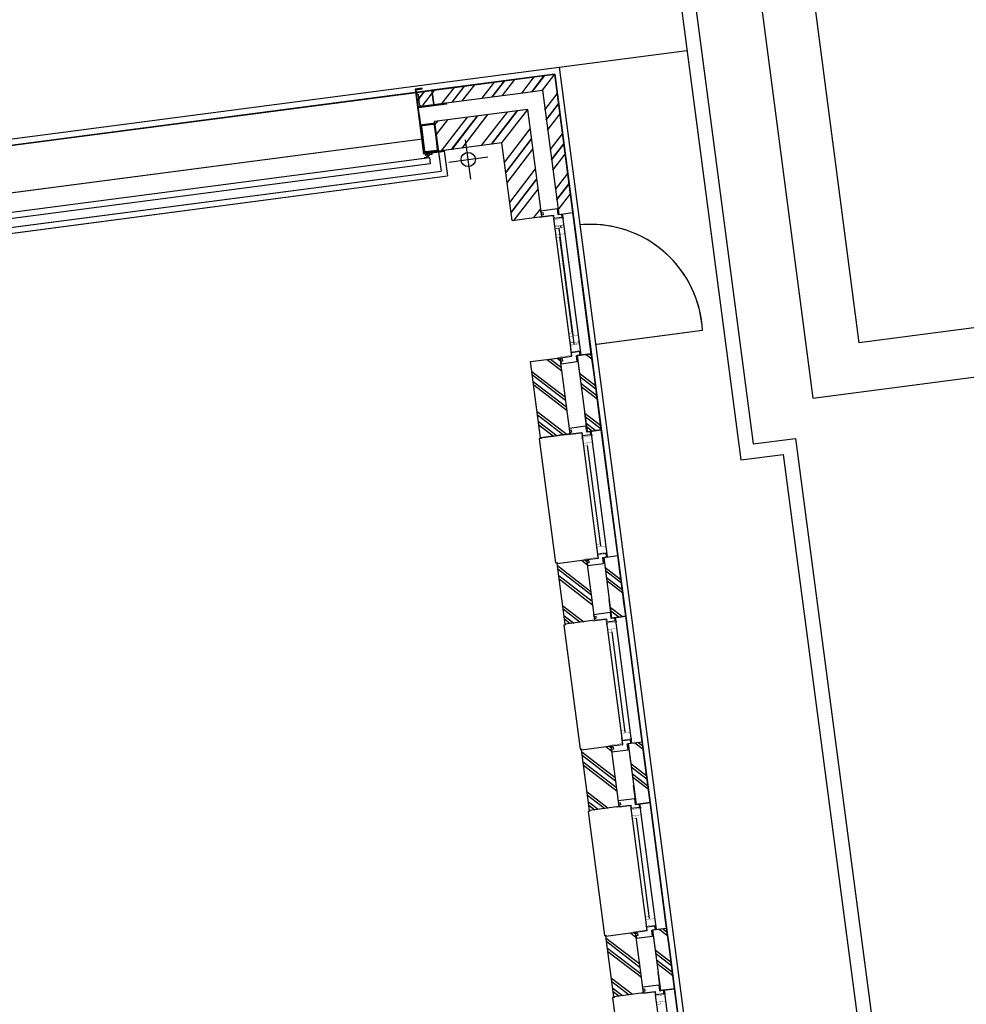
# Model space of a CAD drawing. Header units: metres. Extents: x 118125 to 118320, y 454784 to 455719.
# Tile 20 of 28: x 118279.45 to 118286.08, y 455193.17 to 455200.07. Entities that reach past the tile are written whole.
import ezdxf

# ---------------------------------------------------------------- set-up
doc = ezdxf.new("R2010")
doc.units = ezdxf.units.M
doc.header["$LTSCALE"] = 0.5
for name, color, linetype in [('_gebouwen', 7, 'Continuous'), ('_ob10', 7, 'Continuous'), ('_verharding', 7, 'Continuous'), ('ZU_N_D_EB00--F-METSELWERK~-_-----', 7, 'Continuous')]:
    doc.layers.add(name, color=color, linetype=linetype)
doc.layers.add('_hekwerk', color=7, linetype='Continuous', lineweight=50)

# ---------------------------------------------------------------- blocks, each defined once
blk = doc.blocks.new('A$C06DD79C7')
at = {"layer": 'ZU_N_D_EB00--F-METSELWERK~-_-----'}
h = blk.add_hatch(dxfattribs=at)
h.set_pattern_fill('10300013,O', color=256, scale=100000, angle=180)
h.set_pattern_definition([(315, (17649.99999999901, -26379.99999999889), (141.4213562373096, 141.4213562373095), []), (315, (17720.70999999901, -26379.99999999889), (141.4213562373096, 141.4213562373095), [])])
h.paths.add_polyline_path([(17159.999999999, -26769.99999999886), (17159.99999999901, -26869.99999999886), (18139.99999999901, -26869.99999999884), (18139.99999999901, -25889.9999999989), (18039.99999999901, -25889.9999999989), (18039.99999999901, -26649.99999999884), (18039.99999999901, -26769.99999999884)])
h = blk.add_hatch(dxfattribs=at)
h.set_pattern_fill('10300013,O', color=256, scale=100000, angle=180)
h.set_pattern_definition([(315, (17539.99999999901, -26269.99999999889), (141.4213562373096, 141.4213562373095), []), (315, (17610.70999999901, -26269.99999999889), (141.4213562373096, 141.4213562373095), [])])
h.paths.add_polyline_path([(17159.99999999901, -26649.99999999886), (17919.99999999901, -26649.99999999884), (17919.99999999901, -25989.9999999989), (17709.99999999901, -25989.9999999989), (17709.99999999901, -26439.99999999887), (17159.99999999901, -26439.99999999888)])
h = blk.add_hatch(dxfattribs=at)
h.set_pattern_fill('10300013,O', color=256, scale=100000, angle=89.99999999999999)
h.set_pattern_definition([(225, (11874.999999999, -26544.9999999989), (141.4213562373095, -141.4213562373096), []), (225, (11874.999999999, -26615.7099999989), (141.4213562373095, -141.4213562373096), [])])
h.paths.add_polyline_path([(11659.999999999, -26439.9999999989), (11659.999999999, -26649.9999999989), (12089.999999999, -26649.9999999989), (12089.999999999, -26439.9999999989)])
h = blk.add_hatch(dxfattribs=at)
h.set_pattern_fill('10300013,O', color=256, scale=100000, angle=89.99999999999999)
h.set_pattern_definition([(225, (13194.999999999, -26544.9999999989), (141.4213562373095, -141.4213562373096), []), (225, (13194.999999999, -26615.7099999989), (141.4213562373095, -141.4213562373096), [])])
h.paths.add_polyline_path([(12979.999999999, -26439.9999999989), (12979.999999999, -26649.9999999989), (13409.99999999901, -26649.9999999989), (13409.99999999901, -26439.9999999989)])
h = blk.add_hatch(dxfattribs=at)
h.set_pattern_fill('10300013,O', color=256, scale=100000, angle=89.99999999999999)
h.set_pattern_definition([(225, (14514.99999999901, -26544.9999999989), (141.4213562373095, -141.4213562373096), []), (225, (14514.99999999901, -26615.7099999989), (141.4213562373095, -141.4213562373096), [])])
h.paths.add_polyline_path([(14299.99999999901, -26439.9999999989), (14299.99999999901, -26649.9999999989), (14729.99999999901, -26649.9999999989), (14729.99999999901, -26439.9999999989)])
h = blk.add_hatch(dxfattribs=at)
h.set_pattern_fill('10300013,O', color=256, scale=100000, angle=90.00000000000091)
h.set_pattern_definition([(225.0000000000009, (15889.99999999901, -26544.9999999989), (141.4213562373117, -141.4213562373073), []), (225.0000000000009, (15889.99999999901, -26615.7099999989), (141.4213562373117, -141.4213562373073), [])])
h.paths.add_polyline_path([(15619.99999999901, -26439.9999999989), (15619.99999999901, -26649.9999999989), (16159.99999999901, -26649.99999999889), (16159.99999999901, -26439.99999999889)])
h = blk.add_hatch(dxfattribs=at)
h.set_pattern_fill('10300013,O', color=256, scale=100000, angle=270)
h.set_pattern_definition([(44.9999999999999, (11874.999999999, -26819.9999999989), (-141.4213562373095, 141.4213562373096), []), (44.9999999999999, (11874.999999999, -26749.2899999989), (-141.4213562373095, 141.4213562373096), [])])
h.paths.add_polyline_path([(11659.999999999, -26769.9999999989), (11659.999999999, -26869.9999999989), (12089.999999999, -26869.9999999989), (12089.999999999, -26769.9999999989)])
h = blk.add_hatch(dxfattribs=at)
h.set_pattern_fill('10300013,O', color=256, scale=100000, angle=270)
h.set_pattern_definition([(44.9999999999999, (13194.999999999, -26819.9999999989), (-141.4213562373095, 141.4213562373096), []), (44.9999999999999, (13194.999999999, -26749.2899999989), (-141.4213562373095, 141.4213562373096), [])])
h.paths.add_polyline_path([(12979.999999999, -26769.9999999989), (12979.999999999, -26869.9999999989), (13409.99999999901, -26869.9999999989), (13409.99999999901, -26769.9999999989)])
h = blk.add_hatch(dxfattribs=at)
h.set_pattern_fill('10300013,O', color=256, scale=100000, angle=89.99999999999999)
h.set_pattern_definition([(225, (14514.99999999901, -26819.9999999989), (141.4213562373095, -141.4213562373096), []), (225, (14514.99999999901, -26890.7099999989), (141.4213562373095, -141.4213562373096), [])])
h.paths.add_polyline_path([(14299.99999999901, -26769.9999999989), (14299.99999999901, -26869.9999999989), (14729.99999999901, -26869.9999999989), (14729.99999999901, -26769.9999999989)])
h = blk.add_hatch(dxfattribs=at)
h.set_pattern_fill('10300013,O', color=256, scale=100000, angle=90.00000000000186)
h.set_pattern_definition([(225.0000000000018, (15889.99999999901, -26819.99999999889), (141.4213562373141, -141.4213562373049), []), (225.0000000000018, (15889.99999999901, -26890.70999999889), (141.4213562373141, -141.4213562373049), [])])
h.paths.add_polyline_path([(15619.99999999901, -26769.9999999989), (15619.99999999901, -26869.9999999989), (16159.99999999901, -26869.99999999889), (16159.999999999, -26769.99999999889)])
for p, q in [((17528.99992117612, -21669.99999999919), (17528.99992117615, -26029.9999999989)), ((17568.99992117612, -21709.99999999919), (17568.99992117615, -25989.9999999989)), ((17809.99992014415, -21800.00000111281), (17809.99992014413, -25889.9999999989)), ((18139.99999999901, -21809.99999999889), (18139.99999999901, -25889.9999999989)), ((17979.99999999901, -25889.9999999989), (17709.99999999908, -25889.9999999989)), ((18039.99999999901, -25889.9999999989), (18139.99999999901, -25889.9999999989)), ((18139.99999999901, -25889.9999999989), (18139.99999999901, -26869.99999999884)), ((17703.99999999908, -25989.9999999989), (17568.99992117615, -25989.9999999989)), ((17703.99999999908, -25989.9999999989), (17703.99999999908, -26029.9999999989)), ((17709.99999999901, -26439.99999999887), (17709.99999999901, -25989.9999999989)), ((17709.99999999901, -25989.9999999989), (17919.99999999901, -25989.9999999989)), ((17703.99999999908, -26029.9999999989), (17528.99992117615, -26029.9999999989)), ((17625.00000058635, -26051.53793978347), (17625.00000058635, -26328.46206021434)), ((17486.53794037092, -26189.9999999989), (17763.46206080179, -26189.9999999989)), ((11659.999999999, -26649.9999999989), (11659.999999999, -26439.9999999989)), ((11659.999999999, -26439.9999999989), (12089.999999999, -26439.9999999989)), ((12089.999999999, -26439.9999999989), (12089.999999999, -26649.9999999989)), ((12979.999999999, -26439.9999999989), (13409.99999999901, -26439.9999999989)), ((12979.999999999, -26649.9999999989), (12979.999999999, -26439.9999999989)), ((12979.999999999, -26439.9999999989), (13409.99999999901, -26439.9999999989)), ((13409.99999999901, -26439.9999999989), (13409.99999999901, -26649.9999999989)), ((14299.99999999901, -26439.9999999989), (14729.99999999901, -26439.9999999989)), ((14299.99999999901, -26649.9999999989), (14299.99999999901, -26439.9999999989)), ((14299.99999999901, -26439.9999999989), (14729.99999999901, -26439.9999999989)), ((14729.99999999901, -26439.9999999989), (14729.99999999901, -26649.9999999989)), ((15619.99999999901, -26649.9999999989), (15619.99999999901, -26439.9999999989)), ((15619.99999999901, -26439.9999999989), (15619.99999999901, -26649.9999999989)), ((15619.99999999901, -26649.9999999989), (15619.99999999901, -26439.9999999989)), ((15619.99999999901, -26439.9999999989), (16159.99999999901, -26439.99999999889)), ((16159.99999999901, -26439.99999999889), (16159.99999999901, -26649.99999999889)), ((17159.99999999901, -26439.99999999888), (17709.99999999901, -26439.99999999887)), ((17159.99999999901, -26439.99999999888), (17159.99999999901, -26649.99999999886)), ((11659.999999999, -26649.9999999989), (12089.999999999, -26649.9999999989)), ((11660.00000007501, -26650.00000037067), (11660.00000007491, -26732.52698366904)), ((11669.99999983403, -26649.9999997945), (11660.00000007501, -26649.99999979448)), ((11669.9999998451, -26662.79973472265), (11669.99999983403, -26649.9999997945)), ((12079.99999984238, -26662.79973472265), (12079.99999985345, -26649.9999997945)), ((12079.99999985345, -26649.9999997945), (12089.99999961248, -26649.99999979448)), ((12089.99999961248, -26650.00000037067), (12089.99999961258, -26732.52698366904)), ((12979.999999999, -26649.9999999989), (13409.99999999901, -26649.9999999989)), ((12980.00000007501, -26650.00000037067), (12980.00000007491, -26732.52698366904)), ((12989.99999983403, -26649.9999997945), (12980.00000007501, -26649.99999979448)), ((12989.9999998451, -26662.79973472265), (12989.99999983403, -26649.9999997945)), ((13400.00000012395, -26662.79973472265), (13400.00000013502, -26649.9999997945)), ((13400.00000013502, -26649.9999997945), (13409.99999989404, -26649.99999979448)), ((13409.99999989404, -26650.00000037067), (13409.99999989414, -26732.52698366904)), ((14299.99999999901, -26649.9999999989), (14729.99999999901, -26649.9999999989)), ((14300.00000035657, -26650.00000037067), (14300.00000035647, -26732.52698366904)), ((14310.00000011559, -26649.9999997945), (14300.00000035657, -26649.99999979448)), ((14310.00000012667, -26662.79973472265), (14310.00000011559, -26649.9999997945)), ((14720.00000012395, -26662.79973472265), (14720.00000013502, -26649.9999997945)), ((14720.00000013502, -26649.9999997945), (14729.99999989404, -26649.99999979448)), ((14729.99999989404, -26650.00000037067), (14729.99999989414, -26732.52698366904)), ((15619.99999999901, -26649.9999999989), (16159.99999999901, -26649.99999999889)), ((15620.00000035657, -26650.00000037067), (15620.00000035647, -26732.52698366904)), ((15630.00000011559, -26649.9999997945), (15620.00000035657, -26649.99999979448)), ((15630.00000012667, -26662.79973472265), (15630.00000011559, -26649.9999997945)), ((16150.00000012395, -26662.79973472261), (16150.00000013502, -26649.99999979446)), ((16150.00000013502, -26649.99999979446), (16159.99999989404, -26649.99999979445)), ((16159.99999989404, -26650.00000037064), (16159.99999989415, -26732.52698366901)), ((17160.00000011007, -26650.00000037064), (17160.00000010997, -26732.52698366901)), ((17169.99999986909, -26649.99999979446), (17160.00000011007, -26649.99999979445)), ((17169.99999988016, -26662.79973472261), (17169.99999986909, -26649.99999979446)), ((10794.99999971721, -26732.52698366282), (11634.99999994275, -26732.52698366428)), ((11660.00000007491, -26732.5269836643), (11634.99999984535, -26732.52698366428)), ((12089.99999961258, -26732.5269836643), (12114.99999984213, -26732.52698366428)), ((12114.99999971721, -26732.52698366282), (12954.99999994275, -26732.52698366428)), ((12882.78969378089, -26757.82646202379), (12173.75454051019, -26757.8264620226)), ((12980.00000007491, -26732.5269836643), (12954.99999984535, -26732.52698366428)), ((13409.99999989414, -26732.5269836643), (13435.0000001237, -26732.52698366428)), ((13434.99999999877, -26732.52698366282), (14275.00000022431, -26732.52698366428)), ((14202.78969406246, -26757.82646202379), (13493.75454079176, -26757.8264620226)), ((14300.00000035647, -26732.5269836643), (14275.00000012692, -26732.52698366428)), ((14729.99999989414, -26732.5269836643), (14755.0000001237, -26732.52698366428)), ((14754.99999999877, -26732.52698366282), (15595.00000022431, -26732.52698366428)), ((15522.78969406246, -26757.82646202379), (14813.75454079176, -26757.8264620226)), ((15620.00000035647, -26732.5269836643), (15595.00000012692, -26732.52698366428)), ((16159.99999989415, -26732.52698366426), (16185.0000001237, -26732.52698366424)), ((16185.00000007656, -26732.52145192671), (17134.99999996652, -26732.5214518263)), ((16184.99999999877, -26732.52698366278), (17134.99999997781, -26732.52698366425)), ((17062.78969381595, -26757.82646202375), (16243.75454079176, -26757.82646202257)), ((16244.09745437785, -26732.52145192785), (16256.36617213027, -26732.52145192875)), ((17000.0182480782, -26757.82093018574), (16306.52598659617, -26757.82093028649)), ((16319.98175196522, -26757.82093028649), (17000.0182480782, -26757.82093018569)), ((17160.00000010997, -26732.52698366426), (17134.99999988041, -26732.52698366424)), ((10769.99999971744, -26797.52145237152), (11659.99999994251, -26797.52145237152)), ((11638.67399136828, -26797.52145191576), (11626.40527361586, -26797.5214519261)), ((11659.999999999, -26869.9999999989), (11659.999999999, -26769.9999999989)), ((12089.999999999, -26769.9999999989), (11659.999999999, -26769.9999999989)), ((11659.99999992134, -26769.9999999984), (11791.02179904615, -26769.99999989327)), ((11659.99999992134, -26769.9999999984), (11659.999999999, -26869.9999999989)), ((12089.99999971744, -26770.00000047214), (11958.97820059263, -26770.00000046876)), ((12089.999999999, -26769.9999999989), (12089.999999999, -26869.9999999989)), ((12089.99999971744, -26770.00000047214), (12089.99999971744, -26870.00000047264)), ((12089.99999971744, -26797.52145237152), (12979.99999994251, -26797.52145237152)), ((12111.32600831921, -26797.52145191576), (12123.59472607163, -26797.5214519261)), ((12958.67399136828, -26797.52145191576), (12946.40527361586, -26797.5214519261)), ((12979.999999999, -26869.9999999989), (12979.999999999, -26769.9999999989)), ((13409.99999999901, -26769.9999999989), (12979.999999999, -26769.9999999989)), ((12979.99999992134, -26769.9999999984), (13111.02179904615, -26769.99999989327)), ((12979.99999992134, -26769.9999999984), (12979.999999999, -26869.9999999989)), ((13409.99999999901, -26770.00000047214), (13278.9782008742, -26770.00000046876)), ((13409.99999999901, -26769.9999999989), (13409.99999999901, -26869.9999999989)), ((13409.99999999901, -26770.00000047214), (13409.99999999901, -26870.00000047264)), ((13409.99999999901, -26797.52145237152), (14300.00000022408, -26797.52145237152)), ((13431.32600860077, -26797.52145191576), (13443.59472635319, -26797.5214519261)), ((14278.67399164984, -26797.52145191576), (14266.40527389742, -26797.5214519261)), ((14299.99999999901, -26869.9999999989), (14299.99999999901, -26769.9999999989)), ((14729.99999999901, -26769.9999999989), (14299.99999999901, -26769.9999999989)), ((14300.00000020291, -26769.9999999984), (14431.02179932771, -26769.99999989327)), ((14300.00000020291, -26769.9999999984), (14300.00000028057, -26869.9999999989)), ((14729.99999999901, -26770.00000047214), (14598.9782008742, -26770.00000046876)), ((14729.99999999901, -26769.9999999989), (14729.99999999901, -26869.9999999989)), ((14729.99999999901, -26770.00000047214), (14729.99999999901, -26870.00000047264)), ((14729.99999999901, -26797.52145237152), (15620.00000022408, -26797.52145237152)), ((14751.32600860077, -26797.52145191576), (14763.59472635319, -26797.5214519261)), ((15598.67399164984, -26797.52145191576), (15586.40527389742, -26797.5214519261)), ((15619.99999999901, -26869.9999999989), (15619.99999999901, -26769.9999999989)), ((15619.99999999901, -26769.9999999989), (15619.99999999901, -26869.9999999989)), ((15619.99999999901, -26869.9999999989), (15619.99999999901, -26769.9999999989)), ((16159.99999999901, -26769.99999999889), (15619.99999999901, -26769.9999999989)), ((15620.00000020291, -26769.9999999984), (15751.02179932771, -26769.99999989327)), ((15620.00000020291, -26769.9999999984), (15620.00000028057, -26869.9999999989)), ((16159.99999999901, -26770.0000004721), (16028.9782008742, -26770.00000046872)), ((16159.99999999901, -26869.99999999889), (16159.999999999, -26769.99999999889)), ((16159.99999999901, -26770.0000004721), (16159.99999999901, -26870.0000004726)), ((16160.00000007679, -26797.51592063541), (17159.99999996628, -26797.51592053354)), ((16159.99999999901, -26797.52145237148), (17159.99999997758, -26797.52145237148)), ((16181.32600860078, -26797.52145191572), (16193.5947263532, -26797.52145192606)), ((16244.09745437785, -26797.51592063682), (16256.36617213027, -26797.51592063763)), ((17075.90254566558, -26772.51592053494), (17063.63382791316, -26772.51592053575)), ((17138.67399140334, -26797.52145191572), (17126.40527365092, -26797.52145192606)), ((17159.99999999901, -26769.99999999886), (17159.99999999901, -26869.99999999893)), ((17159.9999999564, -26769.99999999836), (17181.02179932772, -26769.99999989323)), ((17159.9999999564, -26769.99999999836), (17160.00000003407, -26869.99999999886)), ((12089.999999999, -26869.9999999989), (11659.999999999, -26869.9999999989)), ((11659.999999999, -26869.9999999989), (11791.02179912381, -26869.99999989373)), ((12089.99999971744, -26870.00000047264), (11958.97820059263, -26870.00000046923)), ((13409.99999999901, -26869.9999999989), (12979.999999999, -26869.9999999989)), ((12979.999999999, -26869.9999999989), (13111.02179912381, -26869.99999989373)), ((13409.99999999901, -26870.00000047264), (13278.9782008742, -26870.00000046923)), ((14729.99999999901, -26869.9999999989), (14299.99999999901, -26869.9999999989)), ((14300.00000028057, -26869.9999999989), (14431.02179940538, -26869.99999989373)), ((14729.99999999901, -26870.00000047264), (14598.9782008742, -26870.00000046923)), ((16159.99999999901, -26869.99999999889), (15619.99999999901, -26869.9999999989)), ((15620.00000028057, -26869.9999999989), (15751.02179940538, -26869.99999989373)), ((16159.99999999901, -26870.0000004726), (16028.9782008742, -26870.00000046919)), ((18139.99999999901, -26869.99999999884), (17159.99999999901, -26869.99999999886)), ((17160.00000003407, -26869.99999999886), (17181.02179940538, -26869.9999998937)), ((16219.99999999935, -27665.4538770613), (16219.99999999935, -26915.40861588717))]:
    blk.add_line(p, q, dxfattribs=at)
for points in [[(17629.99992014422, -25921.48927002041), (17629.99992014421, -21769.70462589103), (17674.99992014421, -21769.70462589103), (17674.99992014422, -25921.48927002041)], [(17693.99999999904, -25944.49999999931), (17703.99999999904, -25944.49999999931), (17703.99999999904, -25894.49999999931), (17693.99999999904, -25894.49999999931)], [(17695.99999999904, -25942.49999999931), (17701.99999999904, -25942.49999999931), (17701.99999999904, -25896.49999999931), (17695.99999999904, -25896.49999999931)]]:
    blk.add_lwpolyline(points, close=True, dxfattribs=at)
for points in [[(18039.99999999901, -25889.9999999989), (18039.99999999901, -26649.99999999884), (18039.99999999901, -26769.99999999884), (17159.99999999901, -26769.99999999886)], [(17159.99999999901, -26649.99999999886), (17919.99999999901, -26649.99999999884), (17919.99999999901, -25989.9999999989)], [(11655.00000051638, -26444.99999954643), (11655.00000068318, -26429.9999999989), (10775.00000074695, -26429.9999999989), (10775.00000074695, -26444.9999999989)], [(12975.00000051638, -26444.99999954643), (12975.00000068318, -26429.9999999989), (12095.00000074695, -26429.9999999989), (12095.00000074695, -26444.9999999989)], [(14295.00000079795, -26444.99999954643), (14295.00000096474, -26429.9999999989), (13415.00000102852, -26429.9999999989), (13415.00000102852, -26444.9999999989)], [(15615.00000079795, -26444.99999954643), (15615.00000096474, -26429.9999999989), (14735.00000102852, -26429.9999999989), (14735.00000102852, -26444.9999999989)], [(11669.9999998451, -26662.79973472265), (11684.9999998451, -26662.79973472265), (11684.99999984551, -26650.00000036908), (11701.9999998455, -26650.0000003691), (11701.99999984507, -26764.00000036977), (11659.99999984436, -26764.00000036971), (11659.99999984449, -26790.00000036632), (11634.99999984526, -26790.00000036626), (11634.99999984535, -26732.52698366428)], [(12079.99999984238, -26662.79973472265), (12064.99999984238, -26662.79973472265), (12064.99999984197, -26650.00000036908), (12047.99999984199, -26650.0000003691), (12047.99999984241, -26764.00000036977), (12089.99999984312, -26764.00000036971), (12089.99999984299, -26790.00000036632), (12114.99999984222, -26790.00000036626), (12114.99999984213, -26732.52698366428)], [(12989.9999998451, -26662.79973472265), (13004.9999998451, -26662.79973472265), (13004.99999984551, -26650.00000036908), (13021.9999998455, -26650.0000003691), (13021.99999984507, -26764.00000036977), (12979.99999984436, -26764.00000036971), (12979.99999984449, -26790.00000036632), (12954.99999984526, -26790.00000036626), (12954.99999984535, -26732.52698366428)], [(13400.00000012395, -26662.79973472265), (13385.00000012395, -26662.79973472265), (13385.00000012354, -26650.00000036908), (13368.00000012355, -26650.0000003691), (13368.00000012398, -26764.00000036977), (13410.00000012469, -26764.00000036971), (13410.00000012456, -26790.00000036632), (13435.00000012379, -26790.00000036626), (13435.0000001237, -26732.52698366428)], [(14310.00000012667, -26662.79973472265), (14325.00000012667, -26662.79973472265), (14325.00000012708, -26650.00000036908), (14342.00000012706, -26650.0000003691), (14342.00000012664, -26764.00000036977), (14300.00000012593, -26764.00000036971), (14300.00000012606, -26790.00000036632), (14275.00000012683, -26790.00000036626), (14275.00000012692, -26732.52698366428)], [(14720.00000012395, -26662.79973472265), (14705.00000012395, -26662.79973472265), (14705.00000012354, -26650.00000036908), (14688.00000012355, -26650.0000003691), (14688.00000012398, -26764.00000036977), (14730.00000012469, -26764.00000036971), (14730.00000012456, -26790.00000036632), (14755.00000012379, -26790.00000036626), (14755.0000001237, -26732.52698366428)], [(15630.00000012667, -26662.79973472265), (15645.00000012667, -26662.79973472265), (15645.00000012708, -26650.00000036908), (15662.00000012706, -26650.0000003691), (15662.00000012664, -26764.00000036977), (15620.00000012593, -26764.00000036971), (15620.00000012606, -26790.00000036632), (15595.00000012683, -26790.00000036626), (15595.00000012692, -26732.52698366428)], [(16150.00000012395, -26662.79973472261), (16135.00000012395, -26662.79973472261), (16135.00000012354, -26650.00000036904), (16118.00000012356, -26650.00000036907), (16118.00000012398, -26764.00000036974), (16160.00000012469, -26764.00000036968), (16160.00000012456, -26790.00000036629), (16185.00000012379, -26790.00000036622), (16185.0000001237, -26732.52698366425)], [(17169.99999988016, -26662.79973472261), (17184.99999988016, -26662.79973472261), (17184.99999988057, -26650.00000036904), (17201.99999988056, -26650.00000036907), (17201.99999988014, -26764.00000036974), (17159.99999987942, -26764.00000036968), (17159.99999987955, -26790.00000036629), (17134.99999988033, -26790.00000036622), (17134.99999988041, -26732.52698366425)]]:
    blk.add_lwpolyline(points, dxfattribs=at)
at = {"layer": 'ZU_N_D_EB00--F-METSELWERK~-_-----', "flags": 128}
blk.add_lwpolyline([(18157.99999999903, -25889.99999999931), (18157.99999999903, -25933.99999999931), (18163.99999999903, -25933.99999999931), (18163.99999999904, -25883.99999999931), (17703.99999999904, -25883.99999999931), (17703.99999999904, -26033.99999999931), (17709.99999999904, -26033.99999999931), (17709.99999999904, -25889.99999999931)], close=True, dxfattribs=at)
for points in [[(17809.99999999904, -25989.99999999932), (17722.59999999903, -25989.99999999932, -0.4142135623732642), (17709.99999999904, -25977.39999999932), (17709.99999999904, -25902.59999999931, -0.4142135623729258), (17722.59999999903, -25889.99999999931), (17897.39999999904, -25889.99999999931, -0.4142135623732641), (17909.99999999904, -25902.59999999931), (17909.99999999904, -25977.39999999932, -0.4142135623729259), (17897.39999999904, -25989.99999999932)], [(17809.99999999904, -25983.69999999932), (17722.59999999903, -25983.69999999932, -0.4142135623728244), (17716.29999999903, -25977.39999999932), (17716.29999999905, -25902.59999999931, -0.414213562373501), (17722.59999999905, -25896.2999999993), (17897.39999999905, -25896.29999999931, -0.4142135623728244), (17903.69999999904, -25902.5999999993), (17903.69999999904, -25977.39999999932, -0.414213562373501), (17897.39999999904, -25983.69999999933)], [(18129.99999999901, -25889.99999999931), (18129.99999999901, -25892.49999999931, -0.414213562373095), (18122.49999999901, -25899.99999999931), (18054.99999999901, -25899.99999999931, 0.4142135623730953), (18039.99999999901, -25914.99999999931), (18039.99999999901, -26082.49999999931, -0.414213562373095), (18032.49999999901, -26089.99999999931), (18029.99999999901, -26089.99999999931), (18029.99999999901, -25889.99999999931)]]:
    blk.add_lwpolyline(points, format="xyb", close=True, dxfattribs=at)
at = {"layer": 'ZU_N_D_EB00--F-METSELWERK~-_-----', "const_width": 2}
for points in [[(11654.34430374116, -26629.9999998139), (11654.34430381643, -26727.06750700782), (11609.34430381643, -26727.06750703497)], [(12095.65569594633, -26629.9999998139), (12095.65569587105, -26727.06750700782), (12140.65569587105, -26727.06750703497)], [(12974.34430374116, -26629.9999998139), (12974.34430381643, -26727.06750700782), (12929.34430381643, -26727.06750703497)], [(13415.65569622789, -26629.9999998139), (13415.65569615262, -26727.06750700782), (13460.65569615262, -26727.06750703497)], [(14294.34430402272, -26629.9999998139), (14294.344304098, -26727.06750700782), (14249.344304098, -26727.06750703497)], [(14735.65569622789, -26629.9999998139), (14735.65569615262, -26727.06750700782), (14780.65569615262, -26727.06750703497)], [(15614.34430402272, -26629.9999998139), (15614.344304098, -26727.06750700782), (15569.344304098, -26727.06750703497)], [(16165.6556962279, -26629.99999981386), (16165.65569615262, -26727.06750700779), (16210.65569615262, -26727.06750703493)], [(17154.34430377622, -26629.99999981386), (17154.3443038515, -26727.06750700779), (17109.3443038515, -26727.06750703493)], [(11636.38341618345, -26797.52145192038), (11562.7896937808, -26797.5214519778), (11582.7896937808, -26797.5214519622), (11582.78969373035, -26732.5214519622)], [(11582.78969373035, -26732.5214519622), (11562.78969373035, -26732.5214519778), (11562.78969375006, -26757.8264616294), (11582.78969375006, -26757.82646161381)], [(11582.78969373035, -26732.52145196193), (11615.82271369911, -26732.52145193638), (11615.82271369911, -26732.52145193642)], [(11614.81908909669, -26732.5214519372), (11628.21942554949, -26732.52145192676), (11628.21942559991, -26797.52145192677), (11640.99087132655, -26797.52145191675)], [(12135.1809105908, -26732.5214519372), (12121.78057413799, -26732.52145192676), (12121.78057408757, -26797.52145192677), (12109.00912836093, -26797.52145191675)], [(12113.61658350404, -26797.52145192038), (12187.21030590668, -26797.5214519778), (12167.21030590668, -26797.5214519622), (12167.21030595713, -26732.5214519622)], [(12167.21030595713, -26732.52145196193), (12134.17728598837, -26732.52145193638), (12134.17728598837, -26732.52145193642)], [(12167.21030595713, -26732.5214519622), (12187.21030595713, -26732.5214519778), (12187.21030593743, -26757.8264616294), (12167.21030593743, -26757.82646161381)], [(12956.38341618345, -26797.52145192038), (12882.7896937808, -26797.5214519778), (12902.7896937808, -26797.5214519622), (12902.78969373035, -26732.5214519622)], [(12902.78969373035, -26732.5214519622), (12882.78969373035, -26732.5214519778), (12882.78969375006, -26757.8264616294), (12902.78969375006, -26757.82646161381)], [(12902.78969373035, -26732.52145196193), (12935.82271369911, -26732.52145193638), (12935.82271369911, -26732.52145193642)], [(12934.81908909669, -26732.5214519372), (12948.21942554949, -26732.52145192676), (12948.21942559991, -26797.52145192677), (12960.99087132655, -26797.52145191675)], [(13455.18091087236, -26732.5214519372), (13441.78057441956, -26732.52145192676), (13441.78057436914, -26797.52145192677), (13429.0091286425, -26797.52145191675)], [(13433.6165837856, -26797.52145192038), (13507.21030618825, -26797.5214519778), (13487.21030618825, -26797.5214519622), (13487.2103062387, -26732.5214519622)], [(13487.2103062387, -26732.52145196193), (13454.17728626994, -26732.52145193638), (13454.17728626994, -26732.52145193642)], [(13487.2103062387, -26732.5214519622), (13507.2103062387, -26732.5214519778), (13507.21030621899, -26757.8264616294), (13487.21030621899, -26757.82646161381)], [(14276.38341646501, -26797.52145192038), (14202.78969406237, -26797.5214519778), (14222.78969406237, -26797.5214519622), (14222.78969401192, -26732.5214519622)], [(14222.78969401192, -26732.5214519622), (14202.78969401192, -26732.5214519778), (14202.78969403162, -26757.8264616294), (14222.78969403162, -26757.82646161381)], [(14222.78969401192, -26732.52145196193), (14255.82271398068, -26732.52145193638), (14255.82271398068, -26732.52145193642)], [(14254.81908937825, -26732.5214519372), (14268.21942583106, -26732.52145192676), (14268.21942588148, -26797.52145192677), (14280.99087160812, -26797.52145191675)], [(14775.18091087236, -26732.5214519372), (14761.78057441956, -26732.52145192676), (14761.78057436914, -26797.52145192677), (14749.0091286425, -26797.52145191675)], [(14753.6165837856, -26797.52145192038), (14827.21030618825, -26797.5214519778), (14807.21030618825, -26797.5214519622), (14807.2103062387, -26732.5214519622)], [(14807.2103062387, -26732.52145196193), (14774.17728626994, -26732.52145193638), (14774.17728626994, -26732.52145193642)], [(14807.2103062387, -26732.5214519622), (14827.2103062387, -26732.5214519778), (14827.21030621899, -26757.8264616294), (14807.21030621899, -26757.82646161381)], [(15596.38341646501, -26797.52145192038), (15522.78969406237, -26797.5214519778), (15542.78969406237, -26797.5214519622), (15542.78969401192, -26732.5214519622)], [(15542.78969401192, -26732.5214519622), (15522.78969401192, -26732.5214519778), (15522.78969403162, -26757.8264616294), (15542.78969403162, -26757.82646161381)], [(15542.78969401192, -26732.52145196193), (15575.82271398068, -26732.52145193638), (15575.82271398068, -26732.52145193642)], [(15574.81908937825, -26732.5214519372), (15588.21942583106, -26732.52145192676), (15588.21942588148, -26797.52145192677), (15600.99087160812, -26797.52145191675)], [(16174.78057441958, -26797.51592063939), (16242.7693559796, -26797.51592063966), (16241.78057441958, -26797.5159206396), (16241.78057441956, -26732.5159206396), (16191.78057441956, -26732.51592063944), (16191.78057441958, -26797.51592063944), (16174.78057441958, -26797.51592063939)], [(16205.18091087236, -26732.52145193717), (16191.78057441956, -26732.52145192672), (16191.78057436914, -26797.52145192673), (16179.0091286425, -26797.52145191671)], [(16183.61658378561, -26797.52145192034), (16257.21030618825, -26797.52145197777), (16237.21030618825, -26797.52145196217), (16237.2103062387, -26732.52145196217)], [(16237.2103062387, -26732.5214519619), (16204.17728626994, -26732.52145193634), (16204.17728626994, -26732.52145193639)], [(16237.2103062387, -26732.52145196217), (16257.2103062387, -26732.52145197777), (16257.210306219, -26757.82646162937), (16237.210306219, -26757.82646161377)], [(16241.78057441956, -26732.5159206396), (16261.78057441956, -26732.51592063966)], [(16267.95235659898, -26739.92002707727), (16254.55202014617, -26739.92002707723), (16254.55202014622, -26797.51592063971), (16245.9838613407, -26797.51592063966)], [(16246.38802956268, -26797.51592063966), (16319.98175196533, -26797.51592063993), (16299.98175196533, -26797.51592063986), (16299.9817519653, -26732.51592063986)], [(16299.9817519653, -26732.51592063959), (16266.94873199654, -26732.51592063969), (16266.94873199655, -26739.92002707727)], [(16299.9817519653, -26732.51592063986), (16319.9817519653, -26732.51592063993), (16319.98175196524, -26757.82093029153), (16299.98175196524, -26757.82093029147)], [(17073.61197048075, -26797.51592053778), (17000.01824807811, -26797.51592053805), (17020.01824807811, -26797.51592053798), (17020.01824807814, -26732.51592053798)], [(17020.01824807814, -26732.51592053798), (17000.01824807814, -26732.51592053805), (17000.0182480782, -26757.82093018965), (17020.0182480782, -26757.82093018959)], [(17020.01824807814, -26732.51592053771), (17053.0512680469, -26732.51592053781), (17053.05126804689, -26739.92002697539)], [(17052.04764344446, -26739.92002697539), (17065.44797989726, -26739.92002697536), (17065.44797989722, -26797.51592053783), (17074.01613870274, -26797.51592053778)], [(17078.21942562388, -26732.51592053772), (17058.21942562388, -26732.51592053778)], [(17136.38341621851, -26797.52145192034), (17062.78969381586, -26797.52145197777), (17082.78969381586, -26797.52145196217), (17082.78969376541, -26732.52145196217)], [(17082.78969376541, -26732.52145196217), (17062.78969376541, -26732.52145197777), (17062.78969378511, -26757.82646162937), (17082.78969378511, -26757.82646161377)], [(17145.21942562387, -26797.51592053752), (17077.23064406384, -26797.51592053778), (17078.21942562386, -26797.51592053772), (17078.21942562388, -26732.51592053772), (17128.21942562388, -26732.51592053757), (17128.21942562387, -26797.51592053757), (17145.21942562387, -26797.51592053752)], [(17082.78969376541, -26732.5214519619), (17115.82271373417, -26732.52145193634), (17115.82271373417, -26732.52145193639)], [(17114.81908913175, -26732.52145193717), (17128.21942558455, -26732.52145192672), (17128.21942563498, -26797.52145192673), (17140.99087136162, -26797.52145191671)], [(16241.78057441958, -26788.93220687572), (16250.73921385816, -26788.93220687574), (16249.13864860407, -26788.93220687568)], [(17078.21942562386, -26788.93220677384), (17069.26078618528, -26788.93220677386), (17070.86135143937, -26788.9322067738)]]:
    blk.add_lwpolyline(points, dxfattribs=at)
at = {"layer": 'ZU_N_D_EB00--F-METSELWERK~-_-----'}
blk.add_circle((17625.00000058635, -26189.9999999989), 50, dxfattribs=at)
for centre, radius, start, end in [((17723.52738891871, -25886.34096743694), 44.58317010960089, 177.1335700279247, 228.5245559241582), ((17723.52738891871, -25894.34096743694), 44.58317010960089, 177.1335700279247, 228.5245559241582), ((16281.99307441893, -26882.22387507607), 785.6795639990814, 265.4744431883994, 356.2538015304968)]:
    blk.add_arc(centre, radius, start, end, dxfattribs=at)

msp = doc.modelspace()

# ---------------------------------------------------------------- hatches: boundary and pattern name
at = {"layer": '_gebouwen'}
h = msp.add_hatch(dxfattribs=at)
h.set_pattern_fill('10300013,O', color=256, scale=99.75393699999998, angle=277.4698759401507)
h.set_pattern_definition([(52.46987594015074, (118282.7730033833, 455199.1354025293), (-0.1582163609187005, 0.1215358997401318), []), (52.46987594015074, (118282.7638333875, 455199.2053399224), (-0.1582163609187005, 0.1215358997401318), [])])
h.paths.add_polyline_path([(118283.222287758, 455198.7013336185), (118283.3211951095, 455198.7143021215), (118283.1941038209, 455199.6835942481), (118282.2248116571, 455199.5565029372), (118282.2377801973, 455199.4575955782), (118282.9894761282, 455199.5561561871), (118283.10816495, 455199.5717183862)])
h = msp.add_hatch(dxfattribs=at)
h.set_pattern_fill('10300013,O', color=256, scale=99.75393699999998, angle=277.4698759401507)
h.set_pattern_definition([(52.46987594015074, (118282.6784706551, 455199.0123390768), (-0.1582163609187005, 0.1215358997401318), []), (52.46987594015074, (118282.6693006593, 455199.0822764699), (-0.1582163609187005, 0.1215358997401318), [])])
h.paths.add_polyline_path([(118283.1035989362, 455198.685771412), (118283.0050383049, 455199.4374673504), (118282.3522497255, 455199.3518752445), (118282.3794836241, 455199.144169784), (118282.8245667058, 455199.2025280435), (118282.8958934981, 455198.6585375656)])
h = msp.add_hatch(dxfattribs=at)
h.set_pattern_fill('10300013,O', color=256, scale=99.75393699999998, angle=187.4698759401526)
h.set_pattern_definition([(322.4698759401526, (118283.4364414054, 455197.4516943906), (0.1215358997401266, 0.1582163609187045), []), (322.4698759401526, (118283.5063788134, 455197.4608644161), (0.1215358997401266, 0.1582163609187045), [])])
h.paths.add_polyline_path([(118283.4220027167, 455197.1781602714), (118283.5209100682, 455197.1911287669), (118283.4508801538, 455197.7252285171), (118283.3519728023, 455197.7122600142)])
h = msp.add_hatch(dxfattribs=at)
h.set_pattern_fill('10300013,O', color=256, scale=99.75393699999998, angle=187.4698759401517)
h.set_pattern_definition([(322.4698759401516, (118283.164446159, 455197.4160310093), (0.1215358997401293, 0.1582163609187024), []), (322.4698759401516, (118283.234383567, 455197.4252010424), (0.1215358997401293, 0.1582163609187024), [])])
h.paths.add_polyline_path([(118283.0956083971, 455197.135364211), (118283.3033138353, 455197.1625980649), (118283.2332839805, 455197.6966978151), (118283.0255784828, 455197.6694639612)])
h = msp.add_hatch(dxfattribs=at)
h.set_pattern_fill('10300013,O', color=256, scale=99.75393699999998, angle=187.4698759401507)
h.set_pattern_definition([(322.4698759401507, (118283.3427630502, 455196.0560548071), (0.1215358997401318, 0.1582163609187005), []), (322.4698759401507, (118283.4127004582, 455196.0652248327), (0.1215358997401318, 0.1582163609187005), [])])
h.paths.add_polyline_path([(118283.2667926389, 455195.8297870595), (118283.474498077, 455195.8570209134), (118283.4187335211, 455196.2823225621), (118283.211028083, 455196.2550887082)])
h = msp.add_hatch(dxfattribs=at)
h.set_pattern_fill('10300013,O', color=256, scale=99.75393699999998, angle=187.4698759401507)
h.set_pattern_definition([(322.4698759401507, (118283.6147582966, 455196.0917181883), (0.1215358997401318, 0.1582163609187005), []), (322.4698759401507, (118283.6846957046, 455196.1008882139), (0.1215358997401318, 0.1582163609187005), [])])
h.paths.add_polyline_path([(118283.5931868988, 455195.8725831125), (118283.6920942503, 455195.8855516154), (118283.6363296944, 455196.3108532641), (118283.5374223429, 455196.2978847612)])
h = msp.add_hatch(dxfattribs=at)
h.set_pattern_fill('10300013,O', color=256, scale=99.75393699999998, angle=187.4698759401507)
h.set_pattern_definition([(322.4698759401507, (118283.513947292, 455194.7504776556), (0.1215358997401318, 0.1582163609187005), []), (322.4698759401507, (118283.5838847, 455194.7596476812), (0.1215358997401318, 0.1582163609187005), [])])
h.paths.add_polyline_path([(118283.4379768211, 455194.5242099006), (118283.6456823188, 455194.5514437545), (118283.5899177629, 455194.9767454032), (118283.3822122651, 455194.9495115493)])
h = msp.add_hatch(dxfattribs=at)
h.set_pattern_fill('10300013,O', color=256, scale=99.75393699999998, angle=367.4698759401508)
h.set_pattern_definition([(142.4698759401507, (118283.7859425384, 455194.7861410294), (-0.1215358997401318, -0.1582163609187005), []), (142.4698759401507, (118283.7160051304, 455194.7769710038), (-0.1215358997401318, -0.1582163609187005), [])])
h.paths.add_polyline_path([(118283.7643711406, 455194.5670059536), (118283.8632784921, 455194.5799744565), (118283.8075139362, 455195.0052761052), (118283.7086065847, 455194.9923076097)])
h = msp.add_hatch(dxfattribs=at)
h.set_pattern_fill('10300013,O', color=256, scale=99.75393699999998, angle=187.4698759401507)
h.set_pattern_definition([(322.4698759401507, (118283.6851315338, 455193.4449004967), (0.1215358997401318, 0.1582163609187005), []), (322.4698759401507, (118283.7550688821, 455193.4540705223), (0.1215358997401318, 0.1582163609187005), [])])
h.paths.add_polyline_path([(118283.6091610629, 455193.2186327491), (118283.816866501, 455193.245866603), (118283.7611019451, 455193.6711682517), (118283.5533965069, 455193.6439343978)])
h = msp.add_hatch(dxfattribs=at)
h.set_pattern_fill('10300013,O', color=256, scale=99.75393699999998, angle=367.4698759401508)
h.set_pattern_definition([(142.4698759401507, (118283.9571267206, 455193.4805638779), (-0.1215358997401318, -0.1582163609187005), []), (142.4698759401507, (118283.8871893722, 455193.4713938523), (-0.1215358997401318, -0.1582163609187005), [])])
h.paths.add_polyline_path([(118283.9355553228, 455193.2614288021), (118284.0344627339, 455193.274397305), (118283.9786981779, 455193.6996989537), (118283.8797907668, 455193.6867304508)])

# ---------------------------------------------------------------- linework, layer by layer
for p, q in [((118282.2248116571, 455199.5565029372), (118283.1941038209, 455199.6835942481)), ((118283.1941038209, 455199.6835942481), (118282.3336098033, 455199.5707682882)), ((118282.3336098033, 455199.5707682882), (118283.1941038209, 455199.6835942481)), ((118282.3336098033, 455199.5707682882), (118283.1941038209, 455199.6835942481)), ((118283.1941038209, 455199.6835942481), (118283.3211951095, 455198.7143021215)), ((118283.1941038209, 455199.6835942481), (118285.3611404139, 455183.1561743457)), ((118283.1941038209, 455199.6835942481), (118283.3211951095, 455198.7143021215)), ((118278.1893913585, 455199.0273880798), (118282.2248116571, 455199.5565029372)), ((118282.2377801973, 455199.4575955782), (118282.2248116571, 455199.5565029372)), ((118282.3336098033, 455199.5707682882), (118282.3465782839, 455199.4718609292)), ((118282.3465782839, 455199.4718609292), (118282.3336098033, 455199.5707682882)), ((118282.3465782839, 455199.4718609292), (118282.3336098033, 455199.5707682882)), ((118282.2455612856, 455199.3982511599), (118282.280576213, 455199.1312012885)), ((118282.3794836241, 455199.144169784), (118282.3522497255, 455199.3518752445)), ((118278.2222966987, 455198.6996968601), (118282.2676077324, 455199.2301085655)), ((118282.8245667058, 455199.2025280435), (118282.3794836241, 455199.144169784)), ((118282.6062779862, 455198.949086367), (118282.5703651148, 455199.2229847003)), ((118282.8958934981, 455198.6585375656), (118282.8245667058, 455199.2025280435)), ((118282.3802617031, 455199.1382353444), (118282.4198246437, 455199.1434227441)), ((118282.3802617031, 455199.1382353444), (118282.3977691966, 455199.0047103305)), ((118282.4198246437, 455199.1434227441), (118282.4425195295, 455198.9703347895)), ((118282.4513723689, 455199.0680790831), (118282.7252707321, 455199.1039919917)), ((118278.1301586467, 455198.404908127), (118282.4425195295, 455198.9703347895)), ((118278.1645341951, 455198.4496584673), (118282.3977691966, 455199.0047103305)), ((118282.8958934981, 455198.6585375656), (118283.1035989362, 455198.685771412)), ((118283.1149619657, 455198.6973220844), (118283.1023020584, 455198.6956621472)), ((118283.1023020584, 455198.6956621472), (118283.1035989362, 455198.685771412)), ((118283.1035989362, 455198.685771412), (118283.185224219, 455198.6964739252)), ((118283.185224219, 455198.6964739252), (118283.1884662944, 455198.6717470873)), ((118283.222287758, 455198.7013336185), (118283.2195615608, 455198.7221257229)), ((118283.222287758, 455198.7013336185), (118283.3211951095, 455198.7143021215)), ((118283.222287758, 455198.7013336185), (118283.3211951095, 455198.7143021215)), ((118283.3791880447, 455197.7158284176), (118283.24950306, 455198.704902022)), ((118283.3791935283, 455197.7158291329), (118283.249508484, 455198.7049027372)), ((118283.2522741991, 455198.6838097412), (118283.2538652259, 455198.6716750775)), ((118283.3211951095, 455198.7143021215), (118283.3184689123, 455198.7350942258)), ((118283.3211951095, 455198.7143021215), (118283.4508801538, 455197.7252285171)), ((118283.3116616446, 455197.7321264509), (118283.1884608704, 455198.6717463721)), ((118283.3116670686, 455197.7321271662), (118283.1884662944, 455198.6717470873)), ((118283.2356823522, 455198.618481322), (118283.2372734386, 455198.6063466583)), ((118283.2228539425, 455198.6036067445), (118283.329070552, 455197.7935206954)), ((118283.3191795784, 455197.8689142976), (118283.2309890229, 455198.5415204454)), ((118283.2309890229, 455198.5415204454), (118283.320924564, 455197.8556055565)), ((118284.2298614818, 455197.8877313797), (118283.4889390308, 455197.7905833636)), ((118283.3039975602, 455197.790578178), (118283.3024064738, 455197.8027128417)), ((118283.3682818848, 455197.79900699), (118283.3666907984, 455197.8111416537)), ((118283.3149092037, 455197.7074003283), (118283.3116670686, 455197.7321271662)), ((118283.4508801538, 455197.7252285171), (118283.3519728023, 455197.7122600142)), ((118283.3519728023, 455197.7122600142), (118283.4508801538, 455197.7252285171)), ((118283.3519728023, 455197.7122600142), (118283.4220027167, 455197.1781602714)), ((118283.3519728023, 455197.7122600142), (118283.368964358, 455197.5826698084)), ((118283.3764278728, 455197.7369221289), (118283.3748367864, 455197.7490567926)), ((118283.4508801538, 455197.7252285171), (118283.5209100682, 455197.1911287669)), ((118283.4508801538, 455197.7252285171), (118283.4678717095, 455197.5956383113)), ((118283.4508801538, 455197.7252285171), (118283.4508801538, 455197.7252285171)), ((118283.4508801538, 455197.7252285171), (118283.4678717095, 455197.5956383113)), ((118283.0255784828, 455197.6694639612), (118283.2332839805, 455197.6966978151)), ((118283.0956083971, 455197.135364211), (118283.0255784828, 455197.6694639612)), ((118283.2332839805, 455197.6966978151), (118283.3149092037, 455197.7074003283)), ((118283.3033138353, 455197.1625980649), (118283.2332839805, 455197.6966978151)), ((118283.2345807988, 455197.68680708), (118283.2332839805, 455197.6966978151)), ((118283.2472407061, 455197.6884670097), (118283.2345807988, 455197.68680708)), ((118283.4678717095, 455197.5956383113), (118283.5209100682, 455197.1911287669)), ((118283.4220027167, 455197.1781602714), (118283.4050111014, 455197.3077504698)), ((118283.5209100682, 455197.1911287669), (118283.5039185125, 455197.3207189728)), ((118283.3033138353, 455197.1625980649), (118283.0956083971, 455197.135364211)), ((118283.0956083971, 455197.135364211), (118283.3033138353, 455197.1625980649)), ((118283.3033138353, 455197.1625980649), (118283.0956083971, 455197.135364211)), ((118283.3146768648, 455197.1741487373), (118283.302017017, 455197.1724888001)), ((118283.302017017, 455197.1724888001), (118283.3033138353, 455197.1625980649)), ((118283.3033138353, 455197.1625980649), (118283.384939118, 455197.1733005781)), ((118283.384939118, 455197.1733005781), (118283.3881812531, 455197.1485737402)), ((118283.5209100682, 455197.1911287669), (118283.4220027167, 455197.1781602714)), ((118283.4220027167, 455197.1781602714), (118283.5209100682, 455197.1911287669)), ((118283.5209100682, 455197.1911287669), (118283.4220027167, 455197.1781602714)), ((118283.4220027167, 455197.1781602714), (118283.5209100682, 455197.1911287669)), ((118283.5646430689, 455196.3014538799), (118283.4492234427, 455197.1817293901)), ((118283.4519890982, 455197.1606363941), (118283.4535801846, 455197.1485017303)), ((118283.5209100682, 455197.1911287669), (118283.6363296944, 455196.3108532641)), ((118283.4971166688, 455196.3177519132), (118283.3881812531, 455197.1485737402)), ((118283.4225689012, 455197.0804333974), (118283.5145200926, 455196.3791454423)), ((118283.5618774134, 455196.3225468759), (118283.5602863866, 455196.3346815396)), ((118283.211028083, 455196.2550887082), (118283.4187335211, 455196.2823225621)), ((118283.4187335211, 455196.2823225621), (118283.5003588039, 455196.2930250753)), ((118283.474498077, 455195.8570209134), (118283.4187335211, 455196.2823225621)), ((118283.420030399, 455196.272431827), (118283.4187335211, 455196.2823225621)), ((118283.4326902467, 455196.2740917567), (118283.420030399, 455196.272431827)), ((118283.5003588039, 455196.2930250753), (118283.4971166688, 455196.3177519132)), ((118283.5374223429, 455196.2978847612), (118283.6363296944, 455196.3108532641)), ((118283.5374223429, 455196.2978847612), (118283.6363296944, 455196.3108532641)), ((118283.5374223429, 455196.2978847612), (118283.5931868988, 455195.8725831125)), ((118283.5374223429, 455196.2978847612), (118283.5544138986, 455196.1682945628)), ((118283.6363296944, 455196.3108532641), (118283.6920942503, 455195.8855516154)), ((118283.6363296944, 455196.3108532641), (118283.6533212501, 455196.1812630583)), ((118283.6363296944, 455196.3108532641), (118283.6363296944, 455196.3108532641)), ((118283.6363296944, 455196.3108532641), (118283.6533212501, 455196.1812630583)), ((118283.2667926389, 455195.8297870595), (118283.211028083, 455196.2550887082)), ((118283.2667926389, 455195.8297870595), (118283.211028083, 455196.2550887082)), ((118283.6533212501, 455196.1812630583), (118283.6920942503, 455195.8855516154)), ((118283.5931868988, 455195.8725831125), (118283.5761953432, 455196.0021733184)), ((118283.6920942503, 455195.8855516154), (118283.6751026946, 455196.0151418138)), ((118283.474498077, 455195.8570209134), (118283.2667926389, 455195.8297870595)), ((118283.4858611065, 455195.8685715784), (118283.4732011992, 455195.8669116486)), ((118283.4732011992, 455195.8669116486), (118283.474498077, 455195.8570209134)), ((118283.474498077, 455195.8570209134), (118283.5561233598, 455195.8677234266)), ((118283.5561233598, 455195.8677234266), (118283.5593654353, 455195.8429965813)), ((118283.6920942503, 455195.8855516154), (118283.5931868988, 455195.8725831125)), ((118283.5931868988, 455195.8725831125), (118283.6920942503, 455195.8855516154)), ((118283.7358273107, 455194.9958767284), (118283.6204076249, 455195.8761522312)), ((118283.62317334, 455195.8550592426), (118283.6247643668, 455195.8429245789)), ((118283.6920942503, 455195.8855516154), (118283.8075139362, 455195.0052761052)), ((118283.668300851, 455195.0121747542), (118283.5593654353, 455195.8429965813)), ((118283.5937530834, 455195.7748562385), (118283.6857043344, 455195.0735682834)), ((118283.7330616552, 455195.0169697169), (118283.7314705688, 455195.0291043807)), ((118283.3822122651, 455194.9495115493), (118283.5899177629, 455194.9767454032)), ((118283.5899177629, 455194.9767454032), (118283.671542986, 455194.9874479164)), ((118283.6456823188, 455194.5514437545), (118283.5899177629, 455194.9767454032)), ((118283.5912145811, 455194.966854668), (118283.5899177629, 455194.9767454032)), ((118283.6038744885, 455194.9685146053), (118283.5912145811, 455194.966854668)), ((118283.671542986, 455194.9874479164), (118283.668300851, 455195.0121747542)), ((118283.7086065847, 455194.9923076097), (118283.8075139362, 455195.0052761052)), ((118283.7086065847, 455194.9923076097), (118283.8075139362, 455195.0052761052)), ((118283.7086065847, 455194.9923076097), (118283.7643711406, 455194.5670059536)), ((118283.7086065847, 455194.9923076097), (118283.7255981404, 455194.8627174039)), ((118283.8075139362, 455195.0052761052), (118283.8632784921, 455194.5799744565)), ((118283.8075139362, 455195.0052761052), (118283.8245054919, 455194.8756859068)), ((118283.8075139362, 455195.0052761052), (118283.8075139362, 455195.0052761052)), ((118283.8075139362, 455195.0052761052), (118283.8245054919, 455194.8756859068)), ((118283.4379768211, 455194.5242099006), (118283.3822122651, 455194.9495115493)), ((118283.4379768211, 455194.5242099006), (118283.3822122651, 455194.9495115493)), ((118283.8245054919, 455194.8756859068), (118283.8632784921, 455194.5799744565)), ((118283.7643711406, 455194.5670059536), (118283.7473795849, 455194.6965961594)), ((118283.8632784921, 455194.5799744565), (118283.8462869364, 455194.7095646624)), ((118283.6456823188, 455194.5514437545), (118283.4379768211, 455194.5242099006)), ((118283.6570453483, 455194.5629944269), (118283.644385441, 455194.5613344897)), ((118283.644385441, 455194.5613344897), (118283.6456823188, 455194.5514437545)), ((118283.6456823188, 455194.5514437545), (118283.727307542, 455194.5621462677)), ((118283.727307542, 455194.5621462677), (118283.730549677, 455194.5374194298)), ((118283.8394850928, 455193.7065976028), (118283.730549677, 455194.5374194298)), ((118283.8632784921, 455194.5799744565), (118283.7643711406, 455194.5670059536)), ((118283.7643711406, 455194.5670059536), (118283.8632784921, 455194.5799744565)), ((118283.9070115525, 455193.6902995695), (118283.7915918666, 455194.5705750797)), ((118283.7943575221, 455194.5494820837), (118283.7959486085, 455194.5373474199)), ((118283.8632784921, 455194.5799744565), (118283.9786981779, 455193.6996989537)), ((118283.7649373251, 455194.469279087), (118283.8568885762, 455193.7679911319)), ((118283.9042458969, 455193.7113925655), (118283.9026548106, 455193.7235272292)), ((118283.5533965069, 455193.6439343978), (118283.7611019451, 455193.6711682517)), ((118283.6091610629, 455193.2186327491), (118283.5533965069, 455193.6439343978)), ((118283.7611019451, 455193.6711682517), (118283.8427272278, 455193.6818707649)), ((118283.816866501, 455193.245866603), (118283.7611019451, 455193.6711682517)), ((118283.7623988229, 455193.6612775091), (118283.7611019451, 455193.6711682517)), ((118283.7750586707, 455193.6629374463), (118283.7623988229, 455193.6612775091)), ((118283.8427272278, 455193.6818707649), (118283.8394850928, 455193.7065976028)), ((118283.8797907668, 455193.6867304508), (118283.9786981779, 455193.6996989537)), ((118283.8797907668, 455193.6867304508), (118283.9786981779, 455193.6996989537)), ((118283.8797907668, 455193.6867304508), (118283.9355553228, 455193.2614288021)), ((118283.8797907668, 455193.6867304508), (118283.8967823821, 455193.5571402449)), ((118283.9786981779, 455193.6996989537), (118284.0344627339, 455193.274397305)), ((118283.9786981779, 455193.6996989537), (118283.9956897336, 455193.5701087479)), ((118283.9786981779, 455193.6996989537), (118283.9786981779, 455193.6996989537)), ((118283.9786981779, 455193.6996989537), (118283.9956897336, 455193.5701087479)), ((118283.9956897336, 455193.5701087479), (118284.0344627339, 455193.274397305)), ((118283.9355553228, 455193.2614288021), (118283.9185637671, 455193.3910190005)), ((118284.0344627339, 455193.274397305), (118284.0174711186, 455193.4039875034)), ((118283.816866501, 455193.245866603), (118283.6091610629, 455193.2186327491)), ((118283.8282295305, 455193.2574172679), (118283.8155696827, 455193.2557573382)), ((118283.8155696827, 455193.2557573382), (118283.816866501, 455193.245866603)), ((118283.816866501, 455193.245866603), (118283.8984917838, 455193.2565691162)), ((118283.8984917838, 455193.2565691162), (118283.9017339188, 455193.2318422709)), ((118284.0106693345, 455192.4010204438), (118283.9017339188, 455193.2318422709)), ((118284.0344627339, 455193.274397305), (118283.9355553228, 455193.2614288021)), ((118283.9355553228, 455193.2614288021), (118284.0344627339, 455193.274397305)), ((118284.0781957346, 455192.384722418), (118283.9627761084, 455193.2649979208)), ((118283.9655417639, 455193.2439049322), (118283.9671328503, 455193.231770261)), ((118284.0344627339, 455193.274397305), (118284.1498823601, 455192.3941217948))]:
    msp.add_line(p, q, dxfattribs=at)
for points in [[(118259.6948716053, 455179.2299018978), (118257.5913921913, 455195.272587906), (118274.3281375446, 455197.4670707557), (118274.1864321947, 455198.5478203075), (118283.2260594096, 455199.7330750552), (118285.401415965, 455183.1652769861), (118279.1846272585, 455182.3501462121), (118279.384674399, 455180.8244391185), (118269.0334354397, 455179.4659644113), (118268.9047305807, 455180.4475626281), (118259.6948716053, 455179.2299018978)], [(118283.1941038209, 455199.6835942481), (118274.1737525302, 455198.5008669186), (118274.3151092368, 455197.4227766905), (118257.6195468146, 455195.2336936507), (118259.7178503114, 455179.230482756)], [(118285.3611404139, 455183.1561743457), (118284.1668739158, 455192.2645315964), (118284.1498823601, 455192.3941217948), (118284.0344627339, 455193.274397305), (118283.9956897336, 455193.5701087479), (118283.9786981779, 455193.6996989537), (118283.8632784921, 455194.5799744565), (118283.8245054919, 455194.8756859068), (118283.8075139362, 455195.0052761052), (118283.6920942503, 455195.8855516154), (118283.6533212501, 455196.1812630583), (118283.6363296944, 455196.3108532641), (118283.5209100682, 455197.1911287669), (118283.4678717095, 455197.5956383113), (118283.4508801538, 455197.7252285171), (118283.3211951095, 455198.7143021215), (118283.1941038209, 455199.6835942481)], [(118282.2377801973, 455199.4575955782), (118282.9894761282, 455199.5561561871), (118283.10816495, 455199.5717183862), (118283.222287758, 455198.7013336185)], [(118283.1035989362, 455198.685771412), (118283.0050383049, 455199.4374673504), (118282.3522497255, 455199.3518752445)]]:
    msp.add_lwpolyline(points, dxfattribs=at)
for points in [[(118282.3365557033, 455199.1224439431), (118282.335258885, 455199.1323346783), (118282.2858052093, 455199.1258504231), (118282.2871020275, 455199.1159596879)], [(118282.3343182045, 455199.1241627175), (118282.3335400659, 455199.1300971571), (118282.2880427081, 455199.1241316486), (118282.2888207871, 455199.118197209)]]:
    msp.add_lwpolyline(points, close=True, dxfattribs=at)
msp.add_circle((118282.5883215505, 455199.0860355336), 0.04987696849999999, dxfattribs=at)
for centre, radius, start, end in [((118282.2752029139, 455199.1441063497), 0.0444734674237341, 274.6027248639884, 325.9946959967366), ((118282.2831154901, 455199.1451438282), 0.0444734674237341, 274.6027248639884, 325.9946959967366), ((118283.4473606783, 455197.8475835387), 0.7835300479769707, 2.936944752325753, 95.73371450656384)]:
    msp.add_arc(centre, radius, start, end, dxfattribs=at)
at = {"layer": '_hekwerk', "lineweight": -2}
msp.add_lwpolyline([(118283.7905754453, 455206.6654483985), (118285.0038255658, 455197.4123078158), (118292.2163301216, 455198.3579945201), (118291.0929473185, 455207.6229182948), (118283.7905754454, 455206.6654483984)], dxfattribs=at)
at = {"layer": '_ob10'}
for points in [[(118289.2540164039, 455207.764140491), (118283.1847386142, 455206.9683510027), (118284.4976999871, 455196.980497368), (118284.7950878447, 455197.0194901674), (118286.9849657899, 455180.3925617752), (118269.7599262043, 455178.0768856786), (118270.4283316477, 455173.1049855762)], [(118289.2670168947, 455207.664989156), (118283.2969172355, 455206.8822036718), (118284.583824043, 455197.0926456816), (118284.8812386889, 455197.1316419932), (118287.097141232, 455180.3067426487), (118269.8723584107, 455177.9911010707), (118270.5274400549, 455173.1183093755)]]:
    msp.add_lwpolyline(points, dxfattribs=at)
at = {"layer": '_verharding'}
msp.add_lwpolyline([(118291.4826086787, 455201.8091062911), (118291.8952573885, 455198.6619427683), (118285.3288314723, 455197.8009683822), (118284.9161827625, 455200.9481319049)], close=True, dxfattribs=at)
msp.add_lwpolyline([(118283.2260594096, 455199.7330750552), (118284.1199991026, 455199.8502863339)], dxfattribs=at)

# ---------------------------------------------------------------- block references
at = {"layer": '_gebouwen', "xscale": 0.0009975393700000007, "yscale": 0.0009975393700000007, "zscale": 0.0009975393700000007, "rotation": 97.46987594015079}
msp.add_blockref('A$C06DD79C7', (118258.9701822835, 455178.2571627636), dxfattribs=at)

doc.saveas('drawing.dxf')
